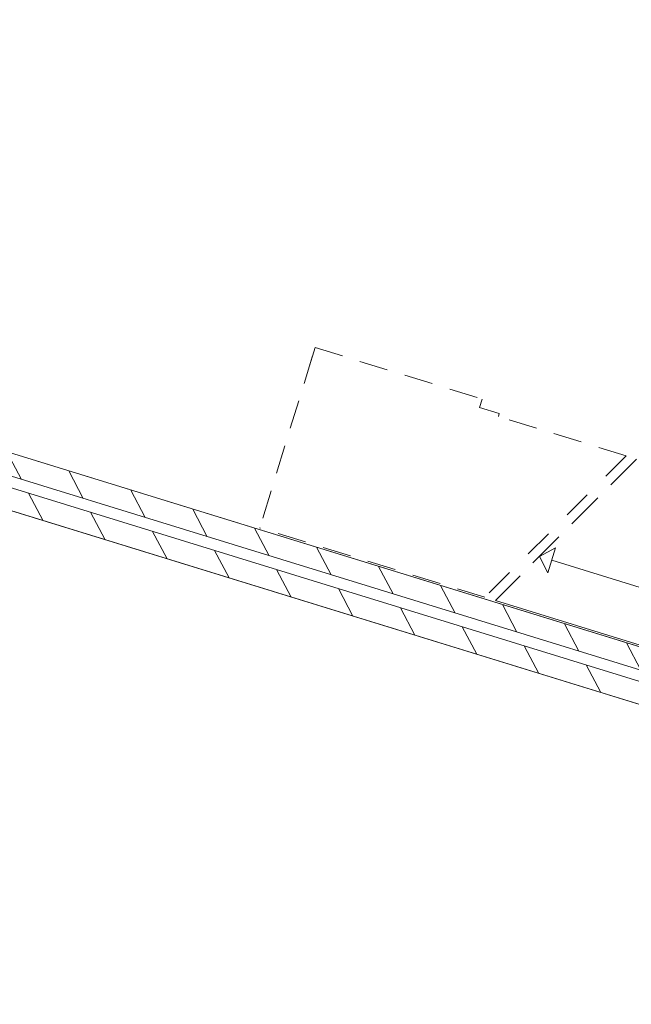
# Model space of a CAD drawing. Header units: metres. Extents: x 136314.7 to 136393.7, y 453293.7 to 453383.2.
# Tile 82 of 95: x 136357.7 to 136361, y 453350.9 to 453356.3. Entities that reach past the tile are written whole.
import ezdxf

# ---------------------------------------------------------------- set-up
doc = ezdxf.new("R2010")
doc.units = ezdxf.units.M
doc.linetypes.add('B0701', pattern=[234.1199934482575, 155.9999942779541, -78.11999917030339])
for name, color, linetype in [('kavelgrens', 211, 'Continuous'), ('SIT_Situatie plgr_3_New_22 C Binnenwanden', 7, 'Continuous'), ('SIT_Situatie plgr_3_New_22 C Binnenwanden Doorsnede-arcering', 7, 'Continuous'), ('SIT_Situatie plgr_3_New_23 Vloeren', 7, 'Continuous'), ('SIT_Situatie plgr_3_New_24 Trappen', 7, 'Continuous')]:
    doc.layers.add(name, color=color, linetype=linetype)
pattern_1 = [(117.8902296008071, (5844.947476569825, -12011.19237923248), (220.9613528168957, 116.9447756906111), [])]

# ---------------------------------------------------------------- blocks, each defined once
blk = doc.blocks.new('Woonblock 2 Jutfasehof')
at = {"layer": 'SIT_Situatie plgr_3_New_22 C Binnenwanden Doorsnede-arcering', "linetype": 'Continuous', "lineweight": 0}
h = blk.add_hatch(dxfattribs=at)
h.set_pattern_fill('130_KALKZANDSTEEN_0003', color=252, style=0, pattern_type=2)
h.set_pattern_definition(pattern_1)
h.paths.add_polyline_path([(5902.814321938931, 22132.90303166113), (-1991.621697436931, 24563.02235712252), (-2026.926094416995, 24448.33321398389), (5867.509924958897, 22018.2138885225)])
h = blk.add_hatch(dxfattribs=at)
h.set_pattern_fill('130_KALKZANDSTEEN_0003', color=252, style=0, pattern_type=2)
h.set_pattern_definition(pattern_1)
h.paths.add_polyline_path([(5849.85772646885, 21960.86931695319), (-2044.578292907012, 24390.98864241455), (-2079.882689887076, 24276.29949927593), (5814.553329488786, 21846.18017381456)])
at = {"layer": 'SIT_Situatie plgr_3_New_22 C Binnenwanden', "color": 252, "linetype": 'Continuous', "lineweight": 0, "flags": 128}
for points in [[(5902.814321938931, 22132.90303166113), (-1991.621697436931, 24563.02235712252)], [(-2026.926094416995, 24448.33321398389), (5867.509924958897, 22018.2138885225)], [(5849.85772646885, 21960.86931695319), (-2044.578292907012, 24390.98864241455)], [(-2079.882689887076, 24276.29949927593), (5814.553329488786, 21846.18017381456)]]:
    blk.add_lwpolyline(points, dxfattribs=at)
at = {"layer": 'SIT_Situatie plgr_3_New_23 Vloeren', "color": 252, "linetype": 'Continuous', "lineweight": 0, "flags": 128}
for points in [[(5867.512938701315, 22018.22208038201), (6953.102825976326, 25544.91036732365), (-941.3156478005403, 27975.02429177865), (-2026.935314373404, 24448.33605212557)], [(-1896.047424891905, 24533.60203043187), (5807.240035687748, 22162.32336257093), (5945.515589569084, 22611.52250342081), (6123.283761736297, 22556.80068800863), (6427.489987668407, 23545.03882189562), (6249.721815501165, 23599.76063730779), (6822.241441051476, 25459.6362024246), (-881.0460195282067, 27830.91487028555), (-970.7952853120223, 27539.41873692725), (-1148.563457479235, 27594.14055233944), (-1452.769683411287, 26605.90241845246), (-1275.001511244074, 26551.18060304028)], [(4764.25053307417, 18434.18635729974), (5849.840420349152, 21960.87464424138), (-2044.578053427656, 24390.9885686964), (-3130.197720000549, 20864.3003290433)], [(-2999.309830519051, 20949.5663073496), (4703.977630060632, 18578.28763948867), (4842.253183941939, 19027.48678033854), (5020.02135610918, 18972.76496492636), (5324.227582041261, 19961.00309881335), (5146.459409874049, 20015.72491422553), (5718.979035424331, 21875.60047934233), (-1984.308425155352, 24246.87914720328), (-2074.057690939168, 23955.383013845), (-2251.82586310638, 24010.10482925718), (-2556.032089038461, 23021.86669537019), (-2378.263916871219, 22967.14487995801)]]:
    blk.add_lwpolyline(points, close=True, dxfattribs=at)
at = {"layer": 'SIT_Situatie plgr_3_New_24 Trappen', "color": 252, "linetype": 'B0701', "lineweight": 0}
for p, q in [((490.6359867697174, 24775.12079329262), (521.5273341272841, 24875.47379353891)), ((521.5273341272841, 24875.47379353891), (1432.350279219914, 24595.09804085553)), ((507.4055753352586, 24829.59813628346), (219.0863333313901, 23892.97013398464)), ((1432.350279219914, 24595.09804085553), (1418.228520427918, 24549.22238360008)), ((1418.228520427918, 24549.22238360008), (1526.227463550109, 24515.97740977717)), ((1526.227463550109, 24515.97740977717), (1521.373108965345, 24500.20765259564)), ((2217.563362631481, 24285.90160394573), (1521.373108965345, 24500.20765259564)), ((2217.563362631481, 24285.90160394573), (2076.265931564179, 24144.35643103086)), ((2005.61721604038, 24073.58384457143), (1864.319784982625, 23932.03867165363)), ((1447.762198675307, 23514.75071998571), (219.0863333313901, 23892.97013398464)), ((1793.671069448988, 23861.26608519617), (1652.373638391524, 23719.72091227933)), ((1581.724922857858, 23648.9483258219), (1447.762198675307, 23514.75071998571))]:
    blk.add_line(p, q, dxfattribs=at)
at = {"layer": 'SIT_Situatie plgr_3_New_24 Trappen', "color": 252, "linetype": 'Continuous', "lineweight": 0}
for p, q in [((2274.907934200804, 24268.24940545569), (2133.610503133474, 24126.70423254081)), ((2062.961787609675, 24055.9316460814), (1921.664356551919, 23914.38647316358)), ((1851.015641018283, 23843.61388670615), (1709.718209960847, 23702.06871378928)), ((1744.795767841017, 23737.20777441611), (1833.180308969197, 23783.98568469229)), ((1833.180308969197, 23783.98568469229), (1791.573678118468, 23648.82323328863)), ((1744.795767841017, 23737.20777441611), (1791.573678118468, 23648.82323328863)), ((2366.017445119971, 23545.97906603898), (1812.376993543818, 23716.40445899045)), ((1639.069494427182, 23631.29612733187), (1505.106770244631, 23497.09852149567)), ((3140.792254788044, 22993.59062091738), (1505.106770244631, 23497.09852149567))]:
    blk.add_line(p, q, dxfattribs=at)

msp = doc.modelspace()

# ---------------------------------------------------------------- block references
at = {"layer": 'kavelgrens', "xscale": 0.001, "yscale": 0.001}
msp.add_blockref('Woonblock 2 Jutfasehof', (136358.7859121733, 453329.6039549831), dxfattribs=at)

doc.saveas('drawing.dxf')
